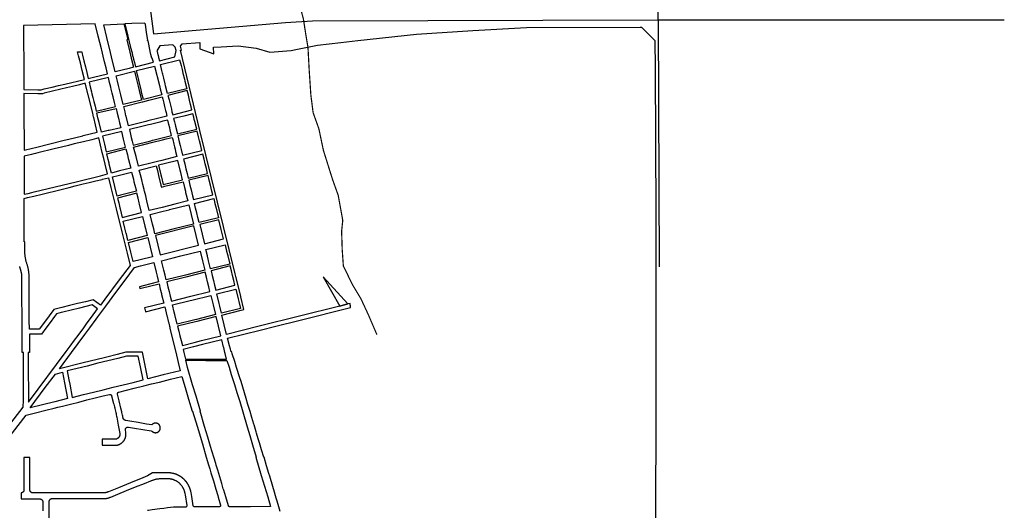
# Model space of a CAD drawing. Header units: feet. Extents: x 1444270 to 1463319, y 704912 to 726097.
# Tile 17 of 18: x 1454941 to 1463130, y 716688 to 720768. Entities that reach past the tile are written whole.
import ezdxf

# ---------------------------------------------------------------- set-up
doc = ezdxf.new("R2010")
doc.units = ezdxf.units.FT
doc.header["$MEASUREMENT"] = 0
doc.layers.add('P-Pavement', color=6, linetype='Continuous')
doc.layers.add('SH_Minor_Grid_Line', color=252, linetype='Continuous')

msp = doc.modelspace()

# ---------------------------------------------------------------- linework, layer by layer
at = {"layer": 'P-Pavement', "color": 5, "linetype": 'Continuous', "ltscale": 100, "const_width": 10}
msp.add_lwpolyline([(1457911.8, 718147.8), (1457840.7, 718313.5), (1457779.1, 718446.1), (1457708.1, 718564.4), (1457632.3, 718720.7), (1457622.8, 718858), (1457618, 719009.5), (1457627.5, 719099.5), (1457589.6, 719307.8), (1457542.2, 719440.4), (1457466.4, 719681.9), (1457428.5, 719861.8), (1457381.1, 719994.4), (1457362.2, 720141.2), (1457348, 720354.2), (1457338.4, 720535.4), (1457319.5, 720649), (1457300.5, 720772.1), (1457276.8, 720862.1)], dxfattribs=at)
at = {"layer": 'SH_Minor_Grid_Line'}
for points in [[(1460252, 720766.2), (1460244.2, 723392.5)], [(1455956.4, 721394.5), (1456054.7, 720650.2)], [(1454972.4, 720720), (1454974.4, 720286.3), (1454974.9, 720186.3), (1455092.7, 720186), (1455107.2, 720186), (1455118.4, 720185.9), (1455143.9, 720192), (1455211.5, 720208.2), (1455263.1, 720220.6), (1455315.7, 720233.2), (1455478.3, 720272.2), (1455460.5, 720345.1), (1455444.9, 720409.2), (1455430.5, 720468.3), (1455422.6, 720501), (1455456.1, 720501.1), (1455460.2, 720484.5), (1455462.8, 720473.8), (1455474.7, 720425.2), (1455486.6, 720376.7), (1455498.6, 720328.1), (1455510.4, 720280), (1455555.1, 720290.9), (1455670.7, 720319), (1455658.6, 720368.5), (1455646.6, 720417), (1455634.7, 720465.6), (1455622.8, 720514.1), (1455620.2, 720524.8), (1455607.1, 720578), (1455593.7, 720632.6), (1455569, 720733.2), (1454972.4, 720720)], [(1455734.9, 720334.3), (1455703.9, 720460.5), (1455695.1, 720496.6), (1455664.4, 720621.5), (1455639, 720725.1), (1455750, 720730.2), (1455807, 720732.8), (1455838.9, 720602.9), (1455830.9, 720600.9), (1455856, 720498.6), (1455868, 720449.6), (1455886.9, 720372.4), (1455851.3, 720363.5), (1455734.9, 720334.3)], [(1456007.2, 720597.1), (1455996.1, 720661.7), (1455987.1, 720730.4), (1455977.2, 720740.7), (1455872.3, 720735.9), (1455815.4, 720733.2), (1455840.6, 720630.3), (1455863.5, 720537.1), (1455874.6, 720491.9), (1455880, 720468.9), (1455880.9, 720465.2), (1455887.1, 720441.2), (1455894.5, 720411), (1455903, 720376.4), (1456052.3, 720413.9), (1456042.7, 720448.5), (1456038.8, 720447.8), (1456031.8, 720478.7), (1456026.3, 720503.1), (1456025.3, 720502.9), (1456024.6, 720506.8), (1456025.6, 720507), (1456008, 720593.2), (1456004.1, 720592.4), (1456003.3, 720596.4), (1456007.2, 720597.1)], [(1456054.7, 720650.2), (1457150, 720745.5), (1457376.8, 720757.6), (1460252, 720766.2)], [(1460252, 720766.2), (1463129.5, 720766.4)], [(1460252, 720766.2), (1460258.1, 718713.3)], [(1457108.1, 716677), (1457096.5, 716716), (1457090.2, 716737), (1457066.2, 716817.5), (1457066, 716818.1), (1457020, 716972.4), (1457013.2, 716995.2), (1456994.2, 717058.9), (1456973, 717130), (1456969.9, 717130), (1456952.2, 717189.7), (1456934.2, 717250.1), (1456924.6, 717282.6), (1456911.1, 717328.2), (1456907.3, 717341), (1456890.2, 717398.7), (1456889, 717402.9), (1456871.8, 717460.8), (1456857, 717510.9), (1456839.3, 717569.1), (1456824.5, 717617.9), (1456811.3, 717664.2), (1456796.7, 717710.6), (1456781.7, 717758.4), (1456771.7, 717789.9), (1456744.8, 717875.5), (1456728.8, 717926.2), (1456708.7, 717990), (1456703.8, 718005.8), (1456699.4, 718004.7), (1456693.3, 718028.4), (1456686.6, 718054.6), (1456670, 718119.2), (1456941.7, 718187.3), (1457069.7, 718219.4), (1457261.8, 718267.5), (1457692.4, 718375.4), (1457692.4, 718384.4), (1457691.4, 718387.7), (1457690.3, 718397.3), (1457688.9, 718408.6), (1457670, 718403.8), (1457602.5, 718386.9), (1456933.2, 718219.2), (1456661.6, 718151.1), (1456641.9, 718231.2), (1456622.2, 718311.3), (1456782.3, 718351.5), (1456805.8, 718357.3), (1456780.1, 718462.2), (1456778.6, 718468.1), (1456738.6, 718631.2), (1456732.9, 718654.5), (1456440, 719847.6), (1456276.6, 720514), (1456286, 720514.8), (1456286.1, 720514.8), (1456277.8, 720549.2), (1456290.8, 720568.8), (1456438.1, 720577.9), (1456438.2, 720571.4), (1456439.6, 720526.5), (1456555.3, 720484.7), (1456551.8, 720538.5), (1456616.9, 720542.8), (1456756.6, 720551.8), (1456908.2, 720531.6), (1457020.6, 720499.4), (1457197.6, 720511.4), (1457236.6, 720519.3), (1457417.8, 720556.3), (1457610.3, 720578.5), (1457752.4, 720594.2), (1458241.3, 720648.5), (1458709.6, 720677.8), (1459156.8, 720702.6), (1460099.6, 720705.2), (1460113.2, 720705.3), (1460223.5, 720595.1), (1460224.7, 720365.1), (1460230.8, 719146.9), (1460230.8, 717392.2), (1460227.4, 716735.8), (1460224.8, 715829.5)], [(1456438.1, 720577.9), (1456438.2, 720571.4), (1456439.6, 720526.5), (1456555.3, 720484.7), (1456551.8, 720538.5), (1456616.9, 720542.8), (1456756.6, 720551.8), (1456908.2, 720531.6), (1457020.6, 720499.4), (1457197.6, 720511.4), (1457236.6, 720519.3), (1457417.8, 720556.3), (1457610.3, 720578.5), (1457752.4, 720594.2), (1458241.3, 720648.5), (1458709.6, 720677.8), (1459156.8, 720702.6), (1460099.6, 720705.2), (1460113.2, 720705.3), (1460223.5, 720595.1), (1460224.7, 720365.1), (1460230.8, 719146.9), (1460230.8, 717392.2), (1460227.4, 716735.8), (1460224.8, 715829.5)], [(1456102.8, 720426.5), (1456231.8, 720458.9), (1456240.7, 720513.4), (1456234.3, 720539.3), (1456214.8, 720558.5), (1456105, 720551.4), (1456081.7, 720508.7), (1456082.9, 720504), (1456090.1, 720475.9), (1456091.1, 720472), (1456095.6, 720454.6), (1456102.8, 720426.5)], [(1456438.2, 720578), (1456438.1, 720577.9), (1456438.1, 720578)], [(1456110.9, 720394.5), (1456270.9, 720434.6), (1456282.7, 720386.6), (1456288.2, 720364.2), (1456290.6, 720354.5), (1456298.5, 720322.4), (1456310.3, 720274.4), (1456314.2, 720258.2), (1456329.9, 720194.3), (1456169.9, 720154.2), (1456154.2, 720218.1), (1456150.2, 720234.3), (1456138.4, 720282.3), (1456130.6, 720314.4), (1456128.2, 720324.1), (1456122.7, 720346.4), (1456110.9, 720394.5)], [(1455801.8, 720061.9), (1455782.1, 720142), (1455773.8, 720176), (1455762.4, 720222.2), (1455754.1, 720256.1), (1455742.8, 720302.3), (1455894.8, 720340.4), (1455906.1, 720294.2), (1455914.5, 720260.3), (1455925.8, 720214.1), (1455934.1, 720180.1), (1455953.8, 720100), (1455801.8, 720061.9)], [(1455910.8, 720344.4), (1456062.9, 720382.5), (1456102.2, 720222.2), (1456109.4, 720193.1), (1456121.9, 720142.1), (1455969.8, 720104), (1455957.3, 720155), (1455950.2, 720184.1), (1455930.5, 720264.3), (1455910.8, 720344.4)], [(1454976.5, 719838.4), (1454976.7, 719798.4), (1454976.8, 719778.4), (1454977.2, 719683.4), (1455045.7, 719700.2), (1455071.4, 719706.5), (1455310.3, 719765.1), (1455349.2, 719774.6), (1455407.5, 719788.9), (1455465.7, 719803.2), (1455469.6, 719804.2), (1455526, 719818), (1455586.2, 719832.7), (1455556.3, 719954.3), (1455555.4, 719958.2), (1455547.5, 719990.2), (1455510.1, 720142.5), (1455486.3, 720239.6), (1455437.7, 720227.8), (1455379.4, 720213.6), (1455330.8, 720201.8), (1455282.3, 720190), (1455142.8, 720156), (1455130.3, 720152.9), (1455118.3, 720153), (1455092.8, 720153), (1454975, 720153.3), (1454975.5, 720043.5), (1454976, 719933.5), (1454976.3, 719873.4), (1454976.5, 719838.4)], [(1455577, 720008.7), (1455737.6, 720046.4), (1455729.7, 720078.6), (1455718, 720126.5), (1455710.1, 720158.5), (1455702.2, 720190.6), (1455698.3, 720206.6), (1455688.5, 720246.7), (1455678.7, 720286.5), (1455518.4, 720247.5), (1455527.8, 720209), (1455537.6, 720168.9), (1455541.6, 720152.9), (1455549.4, 720120.9), (1455557.3, 720088.8), (1455567.1, 720048.8), (1455577, 720008.7)], [(1456213.2, 719977.9), (1456373.2, 720018), (1456367.2, 720042.3), (1456361.9, 720064.1), (1456353.5, 720098.1), (1456343.4, 720139.5), (1456333.9, 720178.2), (1456173.8, 720138.1), (1456182.6, 720102.4), (1456193.5, 720058), (1456201.8, 720024), (1456207.2, 720002.2), (1456213.2, 719977.9)], [(1455845, 719885.6), (1455825.4, 719965.8), (1455824.4, 719969.6), (1455816.4, 720002.2), (1455805.7, 720045.9), (1455958, 720084), (1455965.8, 720086), (1456015.9, 720098.6), (1456125.8, 720126.1), (1456130.4, 720107.2), (1456138.4, 720074.9), (1456145.5, 720046), (1456153.3, 720013.9), (1456157.5, 719996.8), (1456165.1, 719965.9), (1456096.4, 719948.6), (1456005.1, 719925.7), (1455989.6, 719921.9), (1455977.9, 719918.9), (1455845, 719885.6)], [(1455580.9, 719992.7), (1455741.6, 720030.3), (1455751.4, 719990.3), (1455761.2, 719950.2), (1455771.1, 719910.1), (1455780.9, 719870.1), (1455683.5, 719847.3), (1455675.2, 719845.3), (1455620.2, 719832.4), (1455600.6, 719912.5), (1455590.7, 719952.6), (1455580.9, 719992.7)], [(1456252.5, 719817.6), (1456412.5, 719857.7), (1456396.8, 719921.8), (1456392.9, 719937.9), (1456387.9, 719958.3), (1456381.1, 719985.9), (1456304.9, 719966.9), (1456221, 719945.8), (1456227.8, 719918.2), (1456232.8, 719897.8), (1456236.8, 719881.7), (1456252.5, 719817.6)], [(1456204.5, 719805.6), (1456193, 719852.3), (1456188.7, 719869.7), (1456182.2, 719896.4), (1456173, 719933.8), (1456132.2, 719923.6), (1456105.6, 719916.9), (1456029.4, 719897.8), (1456013, 719893.7), (1455956.7, 719879.6), (1455852.9, 719853.6), (1455865.8, 719801.1), (1455868.6, 719789.5), (1455876.5, 719757.3), (1455884.4, 719725.4), (1456030.1, 719761.9), (1456044.4, 719765.5), (1456059, 719769.1), (1456204.5, 719805.6)], [(1455660.3, 719669.2), (1455820.3, 719709.3), (1455804.6, 719773.4), (1455788.8, 719838), (1455628.1, 719800.4), (1455644.6, 719733.3), (1455660.3, 719669.2)], [(1456295.8, 719641.4), (1456455.8, 719681.5), (1456444, 719729.6), (1456436.1, 719761.6), (1456428.3, 719793.7), (1456416.5, 719841.7), (1456256.4, 719801.6), (1456268.2, 719753.5), (1456276.1, 719721.5), (1456284, 719689.4), (1456295.8, 719641.4)], [(1455009.9, 719323.6), (1455041.9, 719331.4), (1455061.4, 719336.1), (1455350.9, 719406.8), (1455409.2, 719421), (1455486.9, 719440), (1455545.2, 719454.2), (1455613.2, 719470.8), (1455671.5, 719485.1), (1455651.7, 719565.8), (1455639.8, 719614.4), (1455627.7, 719663.4), (1455598, 719784.7), (1455539.7, 719770.4), (1455471.7, 719753.7), (1455394, 719734.7), (1455345.5, 719722.8), (1455287.2, 719708.5), (1455227, 719693.7), (1455091.2, 719660.4), (1455072.3, 719655.8), (1455058.8, 719652.5), (1455039.8, 719647.8), (1454978.2, 719632.7), (1454978.6, 719398.9), (1454978.8, 719316), (1455009.9, 719323.6)], [(1455927.6, 719549.1), (1455908, 719629.2), (1455888.3, 719709.4), (1456048.4, 719749.5), (1456126.9, 719769.2), (1456158, 719776.9), (1456208.4, 719789.6), (1456212.9, 719771.1), (1456222.1, 719733.7), (1456228.1, 719709.5), (1456232.5, 719691.3), (1456237.3, 719672), (1456247.7, 719629.3), (1456124.1, 719598.3), (1456087.7, 719589.2), (1456043.2, 719578.1), (1455927.6, 719549.1)], [(1455664.2, 719653.2), (1455824.3, 719693.3), (1455836.2, 719644.8), (1455843.6, 719614.6), (1455845.7, 719606.2), (1455863.6, 719533.1), (1455771.5, 719510), (1455703.6, 719493), (1455685.6, 719566.1), (1455683.6, 719574.4), (1455676.1, 719604.7), (1455664.2, 719653.2)], [(1456343, 719449.1), (1456503, 719489.2), (1456492.9, 719530.5), (1456483.3, 719569.3), (1456473.6, 719609.1), (1456463.7, 719649.4), (1456303.6, 719609.3), (1456313.5, 719569), (1456323.3, 719529.2), (1456332.8, 719490.4), (1456343, 719449.1)], [(1456275.3, 719517.2), (1456255.6, 719597.3), (1456153.8, 719571.8), (1456095.6, 719557.2), (1456115.2, 719477.1), (1456119.9, 719458.1), (1456134.9, 719396.9), (1456294.9, 719437), (1456279.9, 719498.2), (1456275.3, 719517.2)], [(1455750.8, 719300.7), (1455731.1, 719380.8), (1455711.4, 719460.9), (1455759.9, 719473.1), (1455871.5, 719501), (1455886.1, 719441.3), (1455891.1, 719420.9), (1455898.1, 719392.7), (1455910.8, 719340.8), (1455779.3, 719307.8), (1455750.8, 719300.7)], [(1456018.1, 719180.6), (1455998.4, 719260.7), (1455988.3, 719302), (1455978.8, 719340.8), (1455976.8, 719348.8), (1455974.8, 719356.8), (1455964.7, 719398.1), (1455955.2, 719436.9), (1455945, 719478.2), (1455935.5, 719517.1), (1456076.2, 719552.3), (1456085.7, 719513.5), (1456095.8, 719472.2), (1456115.5, 719392.1), (1456117.5, 719384.1), (1456119.4, 719376.1), (1456138.8, 719380.9), (1456148.5, 719383.3), (1456298.9, 719421), (1456310.6, 719373.4), (1456318.5, 719340.9), (1456320.9, 719331.2), (1456338.2, 719260.8), (1456231.4, 719234), (1456178.2, 719220.7), (1456124.8, 719207.3), (1456018.1, 719180.6)], [(1455401.5, 719385.2), (1455469.5, 719401.8), (1455519.1, 719413.9), (1455572.5, 719426.9), (1455626, 719440), (1455628.9, 719440.7), (1455679.4, 719453), (1455699.1, 719372.9), (1455742.3, 719196.5), (1455789.7, 719003.8), (1455833.1, 718826.7), (1455858.3, 718724), (1455767.4, 718603.9), (1455648.1, 718442.8), (1455612.4, 718394.6), (1455552.5, 718439), (1455487, 718422.8), (1455421.5, 718406.6), (1455355.9, 718390.4), (1455290.4, 718374.3), (1455224, 718357.9), (1455145.6, 718251.7), (1455102.8, 718193.6), (1455020.8, 718193.6), (1455020.6, 718268.6), (1455020.3, 718343.6), (1455020, 718421.3), (1455019.4, 718605.1), (1455019.5, 718611), (1455019.6, 718616.8), (1455019.5, 718622.7), (1455019.4, 718628.6), (1455019.2, 718634.4), (1455019, 718640.3), (1455018.6, 718646.1), (1455018.2, 718652), (1455017.7, 718657.8), (1455017.1, 718663.7), (1455016.4, 718669.5), (1455015.7, 718675.3), (1455014.8, 718681.1), (1455013.9, 718686.9), (1455013, 718692.7), (1455011.9, 718698.2), (1455010.6, 718704), (1455009.3, 718709.7), (1455007.8, 718715.3), (1455006.3, 718721), (1455004.7, 718726.6), (1455003, 718732.3), (1455001.3, 718737.9), (1454999.5, 718743.4), (1454997.6, 718749), (1454995.6, 718754.4), (1454994.2, 718759.7), (1454993, 718765), (1454991.8, 718770.3), (1454990.7, 718775.6), (1454989.6, 718781), (1454988.7, 718786.3), (1454987.8, 718791.7), (1454987, 718797.1), (1454986.2, 718802.5), (1454985.6, 718807.9), (1454985, 718813.3), (1454984.6, 718818.7), (1454984.5, 718819.2), (1454982.4, 718921), (1454977.4, 718921), (1454978.5, 719010.1), (1454978.1, 719196.9), (1454978, 719281.8), (1455006.7, 719288.8), (1455058.2, 719301.4), (1455127.6, 719318.3), (1455285, 719356.7), (1455319, 719365), (1455353, 719373.3), (1455401.5, 719385.2)], [(1456386.2, 719272.8), (1456546.3, 719312.9), (1456539, 719342.5), (1456526.6, 719393), (1456516.8, 719433.1), (1456506.9, 719473.2), (1456346.9, 719433.1), (1456356.7, 719393), (1456366.6, 719352.9), (1456378.9, 719302.4), (1456386.2, 719272.8)], [(1455794, 719124.4), (1455954.1, 719164.5), (1455937, 719234), (1455934.4, 719244.6), (1455924.6, 719284.7), (1455914.7, 719324.8), (1455754.7, 719284.6), (1455764.5, 719244.6), (1455774.4, 719204.5), (1455777, 719193.8), (1455794, 719124.4)], [(1456394.1, 719240.8), (1456554.1, 719280.9), (1456564, 719240.8), (1456573.8, 719200.8), (1456593.5, 719120.6), (1456433.4, 719080.5), (1456423.2, 719122.2), (1456413.8, 719160.6), (1456403.9, 719200.7), (1456394.1, 719240.8)], [(1456065.3, 718988.3), (1456055.5, 719028.3), (1456045.6, 719068.4), (1456026, 719148.5), (1456134.6, 719175.7), (1456183.1, 719187.9), (1456186, 719188.6), (1456346.1, 719228.7), (1456365.7, 719148.6), (1456385.4, 719068.5), (1456225.4, 719028.4), (1456065.3, 718988.3)], [(1455801.9, 719092.4), (1455961.9, 719132.5), (1455981.6, 719052.3), (1455986.7, 719031.5), (1456001.3, 718972.2), (1455841.2, 718932.1), (1455827.6, 718987.5), (1455826.7, 718991.3), (1455821.6, 719012.2), (1455816.2, 719034.1), (1455801.9, 719092.4)], [(1456476.7, 718904.2), (1456636.7, 718944.4), (1456617.1, 719024.5), (1456597.4, 719104.6), (1456437.4, 719064.5), (1456457, 718984.4), (1456476.7, 718904.2)], [(1456108.6, 718812), (1456428.7, 718892.2), (1456409, 718972.3), (1456389.3, 719052.5), (1456069.2, 718972.2), (1456088.9, 718892.1), (1456108.6, 718812)], [(1455845.2, 718916.1), (1456005.2, 718956.2), (1456024.9, 718876.1), (1456044.5, 718795.9), (1455942.7, 718770.4), (1455884.5, 718755.8), (1455864.8, 718836), (1455845.2, 718916.1)], [(1456140, 718683.8), (1456120.4, 718763.9), (1456217.4, 718788.2), (1456280.4, 718804), (1456440.5, 718844.1), (1456460.1, 718764), (1456479.8, 718683.9), (1456319.8, 718643.8), (1456308.1, 718640.9), (1456159.7, 718603.7), (1456149.9, 718643.7), (1456140, 718683.8)], [(1456488.5, 718856.2), (1456648.5, 718896.3), (1456661.5, 718843.6), (1456661.9, 718841.9), (1456668.2, 718816.2), (1456670.7, 718806), (1456671.2, 718804), (1456687.9, 718736), (1456527.8, 718695.9), (1456511.1, 718763.9), (1456510.7, 718765.9), (1456508.2, 718776.1), (1456501.8, 718801.8), (1456501.4, 718803.5), (1456488.5, 718856.2)], [(1455977.6, 717919.3), (1455961.1, 718001.9), (1455946.4, 718001.9), (1455824.2, 718002), (1455751.1, 717983.9), (1455664.2, 717962.4), (1455642, 717956.9), (1455469.8, 717914.3), (1455271.1, 717865.2), (1455370.3, 717999.9), (1455481.4, 718150), (1455522.8, 718206), (1455576.4, 718278.5), (1455589.8, 718296.7), (1455647.4, 718374.4), (1455655.7, 718385.7), (1455739.4, 718498.9), (1455816.6, 718603.2), (1455896.3, 718707.8), (1455944.8, 718719.9), (1456056.3, 718747.9), (1456076, 718667.8), (1456084.4, 718633.8), (1456095.7, 718587.6), (1455968, 718555.6), (1455935.6, 718547.5), (1455939.6, 718531.5), (1455951.2, 718534.4), (1456099.6, 718571.6), (1456110.2, 718528.4), (1456119.3, 718491.5), (1456121.2, 718483.7), (1456138.9, 718411.4), (1456058.9, 718391.3), (1455978.9, 718371.2), (1455981.4, 718361), (1455982.8, 718355.2), (1455986.8, 718339.2), (1456146.8, 718379.3), (1456165.1, 718305), (1456166.5, 718299.2), (1456176, 718260.3), (1456177.4, 718254.5), (1456186.1, 718219.1), (1456188.1, 718211.1), (1456190.1, 718203), (1456209.8, 718122.9), (1456238.2, 718001.7), (1456258, 717917.2), (1456274.2, 717848.4), (1456134.4, 717813.9), (1456005.1, 717781.9), (1455991.3, 717850.6), (1455977.6, 717919.3)], [(1454441.6, 716867.2), (1454968.2, 717545.8), (1454972.9, 717600.2), (1454971.5, 717999.6), (1454961.5, 717999.6), (1454961.1, 718103.4), (1454957.5, 718653.1), (1454957.3, 718654), (1454957.2, 718654.9), (1454957, 718655.8), (1454956.8, 718656.7), (1454956.6, 718657.6), (1454956.4, 718658.6), (1454956.2, 718659.5), (1454956.1, 718660.4), (1454955.9, 718661.3), (1454955.7, 718662.2), (1454955.5, 718663.1), (1454955.3, 718664), (1454955.1, 718665), (1454954.9, 718665.9), (1454954.7, 718666.8), (1454954.4, 718667.7), (1454954.2, 718668.6), (1454954, 718669.5), (1454953.8, 718670.4), (1454953.6, 718671.3), (1454953.4, 718672.2), (1454953.1, 718673.1), (1454952.9, 718674.1), (1454952.7, 718675), (1454952.5, 718675.9), (1454952.2, 718676.8), (1454952, 718677.7), (1454951.8, 718678.6), (1454951.5, 718679.5), (1454951.3, 718680.4), (1454951, 718681.3), (1454950.8, 718682.2), (1454950.5, 718683.1), (1454950.3, 718684), (1454950, 718684.9), (1454949.8, 718685.8), (1454949.5, 718686.7), (1454949.3, 718687.6), (1454949, 718688.5), (1454948.7, 718689.4), (1454948.5, 718690.3), (1454948.2, 718691.2), (1454947.9, 718692.1), (1454947.7, 718693), (1454947.4, 718693.9), (1454947.1, 718694.8), (1454946.8, 718695.6), (1454946.5, 718696.5), (1454946.3, 718697.4), (1454946, 718698.3), (1454945.7, 718699.2), (1454945.4, 718700.1), (1454945.1, 718701), (1454944.8, 718701.9), (1454944.5, 718702.8), (1454944.2, 718703.6), (1454943.9, 718704.5), (1454943.6, 718705.4), (1454943.3, 718706.3), (1454943, 718707.2), (1454942.7, 718708.1), (1454942.4, 718708.9), (1454942, 718709.8), (1454941.7, 718710.7), (1454941.4, 718711.6), (1454941.1, 718712.4), (1454940.8, 718713.3), (1454940.4, 718714.2)], [(1456323.7, 718627.8), (1456163.6, 718587.7), (1456173.5, 718547.6), (1456183.3, 718507.5), (1456193.1, 718467.5), (1456203, 718427.4), (1456363, 718467.5), (1456523.1, 718507.6), (1456513.2, 718547.7), (1456503.4, 718587.8), (1456493.6, 718627.8), (1456483.7, 718667.9), (1456323.7, 718627.8)], [(1456691.8, 718720), (1456531.8, 718679.9), (1456541.6, 718639.8), (1456551.4, 718599.8), (1456561.3, 718559.7), (1456571.1, 718519.7), (1456731.1, 718559.8), (1456721.3, 718599.8), (1456711.5, 718639.9), (1456701.6, 718680), (1456691.8, 718720)], [(1456598.6, 718407.5), (1456579, 718487.6), (1456739, 718527.7), (1456758.7, 718447.6), (1456764, 718425.7), (1456778.3, 718367.5), (1456618.3, 718327.4), (1456604, 718385.6), (1456598.6, 718407.5)], [(1456250.2, 718235.1), (1456230.5, 718315.2), (1456225.1, 718337.1), (1456210.8, 718395.4), (1456358.3, 718432.3), (1456370.9, 718435.5), (1456530.9, 718475.6), (1456550.6, 718395.5), (1456570.3, 718315.3), (1456410.2, 718275.2), (1456397.6, 718272.1), (1456386, 718269.1), (1456250.2, 718235.1)], [(1455012.9, 717587), (1455326.1, 718007.4), (1455360.2, 718053.6), (1455395.8, 718101.9), (1455425.5, 718142.1), (1455431.4, 718150.2), (1455467.1, 718198.4), (1455502.8, 718246.6), (1455538.5, 718294.9), (1455588.6, 718362.4), (1455543.8, 718395.6), (1455437.6, 718369.4), (1455300.6, 718335.6), (1455286.2, 718332), (1455247.6, 718322.5), (1455230.2, 718298.8), (1455194.5, 718250.6), (1455158.9, 718202.3), (1455123, 718153.6), (1455021, 718153.6), (1455021.2, 718072.1), (1455021.5, 717999.6), (1455011.5, 717999.6), (1455011.7, 717929.8), (1455012.9, 717587)], [(1456414.2, 718259.2), (1456254.1, 718219.1), (1456264.2, 718177.8), (1456273.8, 718139), (1456283.3, 718100.1), (1456293.4, 718058.8), (1456390.4, 718083.2), (1456453.5, 718099), (1456613.5, 718139.1), (1456593.9, 718219.2), (1456574.2, 718299.3), (1456414.2, 718259.2)], [(1456485, 717944.5), (1456661.3, 717944.5), (1456649.9, 717990.9), (1456647.3, 718001.4), (1456637.3, 718042.2), (1456636.8, 718044.1), (1456621.4, 718107), (1456460.2, 718066.6), (1456387.4, 718048.6), (1456300.2, 718026.5), (1456306, 718001.6), (1456319.3, 717945.2), (1456407.1, 717944.8), (1456485, 717944.5)], [(1455378.3, 717627), (1455470.6, 717649.8), (1455553.2, 717670.2), (1455635.8, 717690.6), (1455718.4, 717711), (1455801, 717731.4), (1455883.6, 717751.9), (1455966.2, 717772.3), (1455944.2, 717882.3), (1455926.9, 717968.9), (1455840.2, 717969), (1455828.2, 717969), (1455757, 717951.4), (1455674.4, 717931), (1455591.8, 717910.5), (1455500.5, 717887.9), (1455334.3, 717846.8), (1455349, 717773.5), (1455356.3, 717737), (1455378.3, 717627)], [(1456570.8, 717077.1), (1456555.3, 717129), (1456528.6, 717218.8), (1456522.7, 717238.5), (1456505.5, 717296), (1456478.8, 717385.6), (1456441.2, 717511.3), (1456444.4, 717511.3), (1456406.9, 717636.8), (1456378.3, 717732.7), (1456335.4, 717876.2), (1456321.5, 717935.6), (1456401.3, 717935.3), (1456488.1, 717934.9), (1456663.3, 717935), (1456681.6, 717877.3), (1456700.6, 717817.4), (1456726.9, 717734.3), (1456747.6, 717669), (1456770.4, 717592.1), (1456795.2, 717508.2), (1456832.7, 717381.6), (1456853.6, 717311.2), (1456876.7, 717233.1), (1456907.3, 717129.7), (1456904.2, 717129.7), (1456950, 716976.3), (1457003, 716798.7), (1457027, 716718.1), (1456860.4, 716718), (1456823.1, 716717.9), (1456763.1, 716717.9), (1456685.6, 716717.8), (1456685.3, 716717.8), (1456684.4, 716717.8), (1456683.5, 716718), (1456682.6, 716718.2), (1456681.8, 716718.5), (1456681, 716718.9), (1456680.2, 716719.3), (1456679.5, 716719.8), (1456678.8, 716720.4), (1456678.1, 716721.1), (1456677.6, 716721.7), (1456677.1, 716722.5), (1456676.6, 716723.3), (1456676.3, 716724.1), (1456676, 716724.9), (1456653.8, 716799.2), (1456637.2, 716854.8), (1456633.4, 716867.5), (1456620.6, 716910.4), (1456604, 716965.9), (1456587.4, 717021.5), (1456575.1, 717062.7), (1456570.8, 717077.1)], [(1455237.7, 717820.5), (1455295.5, 717836.8), (1455313.1, 717748.9), (1455339.4, 717617.3), (1455233, 717591.1), (1455028, 717540.4), (1455153.6, 717708.2), (1455237.7, 717820.5)], [(1456083.4, 717335.5), (1456084, 717335.7), (1456084.7, 717336), (1456085.3, 717336.2), (1456085.9, 717336.5), (1456086.5, 717336.8), (1456087.2, 717337.1), (1456087.8, 717337.4), (1456088.4, 717337.7), (1456089, 717338), (1456089.6, 717338.3), (1456090.2, 717338.6), (1456090.8, 717339), (1456091.4, 717339.3), (1456091.9, 717339.7), (1456092.5, 717340.1), (1456093.1, 717340.5), (1456093.6, 717340.9), (1456094.2, 717341.3), (1456094.7, 717341.7), (1456095.3, 717342.1), (1456095.8, 717342.6), (1456096.3, 717343), (1456096.8, 717343.5), (1456097.3, 717343.9), (1456097.8, 717344.4), (1456098.3, 717344.9), (1456098.8, 717345.3), (1456099.3, 717345.8), (1456099.7, 717346.3), (1456100.2, 717346.9), (1456100.6, 717347.4), (1456101.1, 717347.9), (1456101.5, 717348.4), (1456101.9, 717349), (1456102.3, 717349.5), (1456102.7, 717350.1), (1456103.1, 717350.6), (1456103.5, 717351.2), (1456103.9, 717351.8), (1456104.2, 717352.4), (1456104.6, 717352.9), (1456104.9, 717353.5), (1456105.3, 717354.1), (1456105.6, 717354.7), (1456105.9, 717355.3), (1456106.2, 717356), (1456106.5, 717356.6), (1456106.8, 717357.2), (1456107, 717357.9), (1456107.3, 717358.5), (1456107.6, 717359.2), (1456107.8, 717359.8), (1456108, 717360.5), (1456108.2, 717361.1), (1456108.4, 717361.8), (1456108.6, 717362.5), (1456108.8, 717363.1), (1456109, 717363.8), (1456109.2, 717364.5), (1456109.3, 717365.2), (1456109.4, 717365.9), (1456109.6, 717366.5), (1456109.7, 717367.2), (1456109.8, 717367.9), (1456109.9, 717368.6), (1456109.9, 717369.3), (1456110, 717370), (1456110, 717370.7), (1456110.1, 717371.4), (1456110.1, 717372.1), (1456110.1, 717372.8), (1456110.1, 717373.5), (1456110.1, 717374.2), (1456110.1, 717374.9), (1456110.1, 717375.6), (1456110, 717376.3), (1456109.9, 717377), (1456109.9, 717377.6), (1456109.8, 717378.3), (1456109.7, 717379), (1456109.6, 717379.7), (1456109.5, 717380.4), (1456109.3, 717381.1), (1456109.2, 717381.8), (1456109, 717382.5), (1456108.9, 717383.1), (1456108.7, 717383.8), (1456108.5, 717384.5), (1456108.3, 717385.1), (1456108.1, 717385.8), (1456107.9, 717386.5), (1456107.6, 717387.1), (1456107.4, 717387.8), (1456107.1, 717388.4), (1456106.9, 717389.1), (1456106.6, 717389.7), (1456106.3, 717390.3), (1456106, 717391), (1456105.7, 717391.6), (1456105.3, 717392.2), (1456105, 717392.8), (1456104.7, 717393.4), (1456104.3, 717394), (1456103.9, 717394.6), (1456103.6, 717395.2), (1456103.2, 717395.8), (1456102.8, 717396.3), (1456102.4, 717396.9), (1456102, 717397.5), (1456101.5, 717398), (1456101.1, 717398.5), (1456100.7, 717399.1), (1456100.2, 717399.6), (1456099.7, 717400.1), (1456099.3, 717400.6), (1456098.8, 717401.1), (1456098.3, 717401.6), (1456097.8, 717402.1), (1456097.3, 717402.6), (1456096.8, 717403.1), (1456096.3, 717403.5), (1456095.7, 717404), (1456095.2, 717404.4), (1456094.6, 717404.8), (1456094.1, 717405.3), (1456093.5, 717405.7), (1456093, 717406.1), (1456092.4, 717406.5), (1456091.8, 717406.8), (1456091.2, 717407.2), (1456090.6, 717407.6), (1456090, 717407.9), (1456089.4, 717408.3), (1456088.8, 717408.6), (1456088.2, 717408.9), (1456087.6, 717409.2), (1456086.9, 717409.5), (1456086.3, 717409.8), (1456085.7, 717410.1), (1456085, 717410.4), (1456084.4, 717410.6), (1456083.7, 717410.9), (1456083.1, 717411.1), (1456082.4, 717411.3), (1456081.8, 717411.5), (1456081.1, 717411.7), (1456080.4, 717411.9), (1456079.8, 717412.1), (1456079.1, 717412.2), (1456078.4, 717412.4), (1456077.7, 717412.5), (1456077, 717412.6), (1456076.3, 717412.8), (1456075.7, 717412.9), (1456075, 717412.9), (1456074.3, 717413), (1456073.6, 717413.1), (1456071.8, 717413.2), (1456070, 717413.2), (1456068.2, 717413.2), (1456066.4, 717413.1), (1456064.7, 717412.9), (1456062.9, 717412.6), (1456061.1, 717412.2), (1456059.4, 717411.8), (1456057.7, 717411.3), (1456056, 717410.7), (1456054.4, 717410), (1456052.7, 717409.3), (1456051.1, 717408.4), (1456049.6, 717407.6), (1456048.1, 717406.6), (1456046.6, 717405.6), (1456045.2, 717404.5), (1456043.8, 717403.4), (1456042.5, 717402.2), (1456041.2, 717400.9), (1456040, 717399.6), (1456038.9, 717398.2), (1456038.5, 717397.7), (1455995.6, 717405.1), (1455926.6, 717416.9), (1455856.9, 717428.8), (1455823.9, 717434.4), (1455822.9, 717434.6), (1455821.4, 717435), (1455820, 717435.4), (1455818.5, 717435.9), (1455817.1, 717436.5), (1455815.6, 717437.1), (1455814.3, 717437.9), (1455812.9, 717438.6), (1455811.7, 717439.5), (1455810.4, 717440.4), (1455809.2, 717441.4), (1455808.1, 717442.5), (1455807, 717443.6), (1455806, 717444.7), (1455805, 717446), (1455804.1, 717447.2), (1455803.3, 717448.5), (1455802.5, 717449.9), (1455801.8, 717451.3), (1455801.2, 717452.7), (1455800.7, 717454.1), (1455800.2, 717455.6), (1455799.8, 717457.1), (1455799.5, 717458.6), (1455797.5, 717469.4), (1455795.4, 717480.1), (1455793.2, 717490.9), (1455791, 717501.6), (1455790, 717506.3), (1455782.6, 717536), (1455767.1, 717599.3), (1455753.8, 717652.9), (1455753.7, 717653.4), (1455753.5, 717654.5), (1455753.4, 717655.6), (1455753.4, 717656.7), (1455753.5, 717657.7), (1455753.6, 717658.8), (1455753.8, 717659.9), (1455754.1, 717661), (1455754.5, 717662), (1455754.9, 717663), (1455755.4, 717664), (1455756, 717664.9), (1455756.7, 717665.8), (1455757.4, 717666.6), (1455758.2, 717667.4), (1455759, 717668.1), (1455759.9, 717668.8), (1455760.8, 717669.4), (1455761.7, 717669.9), (1455762.7, 717670.3), (1455763.8, 717670.7), (1455764.8, 717671), (1455891.3, 717702.3), (1455972.4, 717722.3), (1456037.7, 717738.5), (1456102.5, 717754.5), (1456194.8, 717777.3), (1456289.1, 717800.6), (1456316.2, 717709.8), (1456345.7, 717611.1), (1456375.3, 717511.9), (1456378.5, 717511.8), (1456415.9, 717386.3), (1456459.8, 717239.4), (1456492.8, 717128.9), (1456511.6, 717065.9), (1456521.6, 717032.4), (1456531.6, 716998.8), (1456551.6, 716931.7), (1456571.7, 716864.6), (1456587.3, 716812.1), (1456591.7, 716797.5), (1456611.7, 716730.5), (1456611.9, 716729.7), (1456612, 716728.8), (1456612.1, 716727.9), (1456612.1, 716727), (1456612, 716726.1), (1456611.8, 716725.2), (1456611.5, 716724.4), (1456611.2, 716723.6), (1456610.8, 716722.8), (1456610.3, 716722), (1456609.8, 716721.3), (1456609.2, 716720.6), (1456608.5, 716720), (1456607.8, 716719.5), (1456607, 716719), (1456606.3, 716718.6), (1456605.4, 716718.3), (1456604.6, 716718), (1456603.7, 716717.8), (1456602.8, 716717.7), (1456602.1, 716717.7), (1456510.6, 716717.6), (1456394, 716717.5), (1456393.4, 716717.5), (1456392.5, 716717.6), (1456391.6, 716717.8), (1456390.8, 716718), (1456389.9, 716718.3), (1456389.1, 716718.7), (1456388.4, 716719.2), (1456387.7, 716719.7), (1456387, 716720.3), (1456386.4, 716721), (1456385.9, 716721.7), (1456385.4, 716722.5), (1456385, 716723.2), (1456384.6, 716724.1), (1456384.4, 716724.9), (1456384.2, 716725.8), (1456371.4, 716801.3), (1456365.7, 716835.5), (1456365.4, 716836.9), (1456364.7, 716840.8), (1456363.9, 716844.7), (1456363, 716848.6), (1456362.1, 716852.4), (1456361, 716856.3), (1456359.9, 716860.1)], [(1454469.5, 716806.3), (1454993.4, 717480.3), (1455070.9, 717499.5), (1455159.1, 717521.3), (1455227.2, 717538.1), (1455256.5, 717545.4), (1455295.2, 717554.9), (1455363.1, 717571.7), (1455431.1, 717588.5), (1455499.1, 717605.3), (1455567, 717622.1), (1455635, 717638.9), (1455687.2, 717651.8), (1455688.2, 717652), (1455689.3, 717652.2), (1455690.4, 717652.2), (1455691.5, 717652.2), (1455692.6, 717652.1), (1455693.7, 717652), (1455694.7, 717651.7), (1455695.8, 717651.4), (1455696.8, 717651), (1455697.8, 717650.5), (1455698.7, 717649.9), (1455699.6, 717649.3), (1455700.5, 717648.7), (1455701.3, 717647.9), (1455702.1, 717647.1), (1455702.7, 717646.3), (1455703.4, 717645.4), (1455703.9, 717644.4), (1455704.4, 717643.4), (1455704.8, 717642.4), (1455705.2, 717641.4), (1455705.3, 717640.8), (1455720.9, 717577.5), (1455723, 717570.1), (1455725.8, 717559.7), (1455728.5, 717549.2), (1455731.1, 717538.8), (1455732.4, 717533.5), (1455734.9, 717523.1), (1455737.4, 717512.6), (1455739.7, 717502.1), (1455742, 717491.6), (1455744.2, 717481), (1455746.3, 717470.5), (1455747.8, 717462.7), (1455760.5, 717396.5), (1455773.7, 717328), (1455773.7, 717327.7), (1455774, 717325.9), (1455774.1, 717324.1), (1455774.2, 717322.2), (1455774.2, 717320.4), (1455774.2, 717318.5), (1455774, 717316.7), (1455773.8, 717314.8), (1455773.5, 717313), (1455773.1, 717311.2), (1455772.6, 717309.4), (1455772, 717307.6), (1455771.4, 717305.9), (1455770.7, 717304.2), (1455770, 717302.5), (1455769.1, 717300.8), (1455768.2, 717299.2), (1455767.2, 717297.6), (1455766.2, 717296.1), (1455765.1, 717294.6), (1455763.9, 717293.2), (1455762.6, 717291.8), (1455761.3, 717290.5), (1455760, 717289.2), (1455758.6, 717288), (1455757.1, 717286.9), (1455755.6, 717285.8), (1455754.1, 717284.8), (1455752.5, 717283.8), (1455750.9, 717283), (1455749.2, 717282.1), (1455747.5, 717281.4), (1455745.8, 717280.8), (1455744, 717280.2), (1455742.2, 717279.7), (1455740.4, 717279.2), (1455738.6, 717278.9), (1455736.8, 717278.6), (1455734.9, 717278.4), (1455733.1, 717278.3), (1455731.2, 717278.3), (1455696.7, 717278.3), (1455626.7, 717278.5), (1455626.3, 717253.5), (1455625.9, 717228.5), (1455696, 717228.3), (1455731.1, 717228.3), (1455733.8, 717228.3), (1455736.5, 717228.4), (1455739.3, 717228.6), (1455742, 717228.9), (1455744.7, 717229.2), (1455747.4, 717229.7), (1455750, 717230.2), (1455752.7, 717230.8), (1455755.4, 717231.4), (1455756.9, 717231.8), (1455759.5, 717232.6), (1455762.1, 717233.5), (1455764.6, 717234.4), (1455767.2, 717235.5), (1455769.7, 717236.5), (1455772.1, 717237.7), (1455774.6, 717238.9), (1455777, 717240.2), (1455779.3, 717241.6), (1455781.6, 717243.1), (1455783.9, 717244.6), (1455786.1, 717246.1), (1455788.3, 717247.8), (1455790.4, 717249.5), (1455792.5, 717251.3), (1455794.1, 717252.7), (1455796.1, 717254.5), (1455798, 717256.5), (1455799.9, 717258.4), (1455801.7, 717260.5), (1455803.4, 717262.6), (1455805.1, 717264.7), (1455806.7, 717266.9), (1455808.3, 717269.1), (1455809.8, 717271.4), (1455811.2, 717273.7), (1455812.6, 717276.1), (1455813.9, 717278.5), (1455815.1, 717280.9), (1455816.2, 717283.4), (1455817.3, 717285.9), (1455818.3, 717288.5), (1455819.2, 717291), (1455820, 717293.4), (1455820.8, 717296), (1455821.5, 717298.7), (1455822.1, 717301.3), (1455822.6, 717304), (1455823.1, 717306.7), (1455823.5, 717309.4), (1455823.8, 717312.1), (1455824, 717314.8), (1455824.2, 717317.5), (1455824.2, 717320.3), (1455824.2, 717323), (1455824.1, 717325.7), (1455823.9, 717328.4), (1455823.7, 717331.2), (1455823.4, 717333.9), (1455823, 717336.6), (1455822.6, 717338.4), (1455819.7, 717353.6), (1455819.5, 717354.9), (1455819.4, 717356.2), (1455819.3, 717357.6), (1455819.3, 717358.9), (1455819.4, 717360.3), (1455819.6, 717361.6), (1455819.9, 717362.9), (1455820.2, 717364.2), (1455820.6, 717365.5), (1455821.1, 717366.7), (1455821.7, 717367.9), (1455822.3, 717369.1), (1455823.1, 717370.2), (1455823.8, 717371.3), (1455824.7, 717372.4), (1455825.6, 717373.4), (1455826.5, 717374.3), (1455827.5, 717375.2), (1455828.6, 717376), (1455829.7, 717376.8), (1455830.9, 717377.5), (1455832.1, 717378.1), (1455833.3, 717378.6), (1455834.5, 717379.1), (1455835.8, 717379.5), (1455837.1, 717379.8), (1455838.4, 717380.1), (1455839.8, 717380.2), (1455841.1, 717380.3), (1455842.4, 717380.3), (1455843.8, 717380.2), (1455845.1, 717380.1), (1455845.6, 717380), (1455894.4, 717371.6), (1455963.4, 717359.8), (1456033.7, 717347.8), (1456040.2, 717346.7), (1456041.4, 717345.4), (1456042.7, 717344.1), (1456044, 717342.9), (1456045.4, 717341.8), (1456046.8, 717340.7), (1456048.3, 717339.7), (1456049.8, 717338.8), (1456051.4, 717337.9), (1456053, 717337.1), (1456054.6, 717336.4), (1456056.3, 717335.7), (1456058, 717335.1), (1456059.7, 717334.6), (1456061.4, 717334.2), (1456063.2, 717333.9), (1456064.9, 717333.6), (1456066.7, 717333.4), (1456068.5, 717333.3), (1456070.3, 717333.2), (1456072.1, 717333.3), (1456073.9, 717333.4), (1456075.6, 717333.6), (1456077.4, 717333.9), (1456079.1, 717334.3), (1456080.9, 717334.7), (1456082.6, 717335.2), (1456083.4, 717335.5)], [(1456359.9, 716860.1), (1456359.8, 716860.5), (1456359.7, 716860.8), (1456359.6, 716861.2), (1456359.4, 716861.6), (1456359.3, 716862), (1456359.2, 716862.3), (1456359.1, 716862.7), (1456359, 716863.1), (1456358.8, 716863.4), (1456358.7, 716863.8), (1456358.6, 716864.2), (1456358.5, 716864.6), (1456358.4, 716864.9), (1456358.2, 716865.3), (1456358.1, 716865.7), (1456358, 716866), (1456357.9, 716866.4), (1456357.7, 716866.8), (1456357.6, 716867.1), (1456357.5, 716867.5), (1456357.3, 716867.9), (1456357.1, 716868.5), (1456356.9, 716869.2), (1456356.6, 716869.8), (1456356.4, 716870.5), (1456356.2, 716871.2), (1456355.9, 716871.8), (1456355.7, 716872.5), (1456355.4, 716873.1), (1456355.2, 716873.8), (1456354.9, 716874.4), (1456354.7, 716875), (1456354.4, 716875.7), (1456354.2, 716876.3), (1456353.9, 716877), (1456353.6, 716877.6), (1456353.4, 716878.3), (1456353.1, 716878.9), (1456352.8, 716879.5), (1456352.6, 716880.2), (1456352.3, 716880.8), (1456352, 716881.5), (1456351.7, 716882.1), (1456351.5, 716882.7), (1456351.2, 716883.4), (1456350.9, 716884), (1456350.6, 716884.6), (1456350.3, 716885.3), (1456350, 716885.9), (1456349.7, 716886.5), (1456349.4, 716887.2), (1456349.1, 716887.8), (1456348.8, 716888.4), (1456348.5, 716889), (1456348.2, 716889.7), (1456347.9, 716890.3), (1456347.6, 716890.9), (1456347.3, 716891.5), (1456347, 716892.1), (1456346.7, 716892.8), (1456346.3, 716893.4), (1456346, 716894), (1456345.7, 716894.6), (1456345.4, 716895.2), (1456345, 716895.8), (1456344.7, 716896.5), (1456344.4, 716897.1), (1456344, 716897.7), (1456343.7, 716898.3), (1456343.4, 716898.9), (1456343, 716899.5), (1456342.7, 716900.1), (1456342.3, 716900.7), (1456342, 716901.3), (1456341.6, 716901.9), (1456341.3, 716902.5), (1456340.9, 716903.1), (1456340.6, 716903.7), (1456340.2, 716904.3), (1456339.9, 716904.9), (1456339.5, 716905.5), (1456339.1, 716906.1), (1456338.8, 716906.7), (1456338.4, 716907.3), (1456338, 716907.9), (1456337.7, 716908.4), (1456337.3, 716909), (1456336.9, 716909.6), (1456336.5, 716910.2), (1456336.2, 716910.8), (1456335.8, 716911.4), (1456335.4, 716911.9), (1456335, 716912.5), (1456334.6, 716913.1), (1456334.2, 716913.7), (1456333.8, 716914.2), (1456333.4, 716914.8), (1456333.1, 716915.4), (1456332.7, 716916), (1456332.3, 716916.5), (1456331.8, 716917.1), (1456331.4, 716917.7), (1456331, 716918.2), (1456330.6, 716918.8), (1456330.2, 716919.3), (1456329.8, 716919.9), (1456329.4, 716920.5), (1456329.2, 716920.8), (1456328.9, 716921.1), (1456328.7, 716921.4), (1456328.4, 716921.7), (1456328.2, 716922), (1456328, 716922.3), (1456327.7, 716922.7), (1456327.5, 716923), (1456327.2, 716923.3), (1456327, 716923.6), (1456326.8, 716923.9), (1456326.5, 716924.2), (1456326.3, 716924.5), (1456326, 716924.8), (1456325.8, 716925.2), (1456325.5, 716925.5), (1456325.3, 716925.8), (1456325, 716926.1), (1456324.8, 716926.4), (1456324.5, 716926.7), (1456324.3, 716927), (1456324, 716927.3), (1456323.8, 716927.6), (1456323.5, 716927.9), (1456323.3, 716928.2), (1456323, 716928.5), (1456322.8, 716928.8), (1456322.5, 716929.1), (1456322.3, 716929.4), (1456322, 716929.7), (1456321.8, 716930), (1456321.5, 716930.3), (1456321.3, 716930.6), (1456321, 716930.9), (1456320.8, 716931.2), (1456320.5, 716931.5), (1456320.2, 716931.8), (1456320, 716932.1), (1456319.7, 716932.4), (1456319.5, 716932.7), (1456319.2, 716933), (1456318.9, 716933.3), (1456318.7, 716933.6), (1456318.4, 716933.9), (1456318.1, 716934.2), (1456317.9, 716934.5), (1456317.6, 716934.8), (1456317.4, 716935.1), (1456317.1, 716935.4), (1456316.8, 716935.7), (1456316.6, 716936), (1456316.1, 716936.5), (1456315.6, 716937), (1456315.1, 716937.6), (1456314.6, 716938.1), (1456314.1, 716938.6), (1456313.5, 716939.2), (1456313, 716939.7), (1456312.5, 716940.2), (1456312, 716940.7), (1456311.5, 716941.3), (1456311, 716941.8), (1456310.5, 716942.3), (1456309.9, 716942.8), (1456309.4, 716943.3), (1456308.9, 716943.8), (1456308.4, 716944.4), (1456307.8, 716944.9), (1456307.3, 716945.4), (1456306.8, 716945.9), (1456306.3, 716946.4), (1456305.7, 716946.9), (1456305.2, 716947.4), (1456304.6, 716947.9), (1456304.1, 716948.4), (1456303.6, 716948.9), (1456303, 716949.4), (1456302.5, 716949.8), (1456301.9, 716950.3), (1456301.4, 716950.8), (1456300.8, 716951.3), (1456300.3, 716951.8), (1456299.7, 716952.2), (1456299.2, 716952.7), (1456298.6, 716953.2), (1456298, 716953.7), (1456297.5, 716954.1), (1456296.9, 716954.6), (1456296.3, 716955.1), (1456295.8, 716955.5), (1456295.2, 716956), (1456294.6, 716956.5), (1456294.1, 716956.9), (1456293.5, 716957.4), (1456292.9, 716957.8), (1456292.3, 716958.3), (1456291.8, 716958.7), (1456291.2, 716959.2), (1456290.6, 716959.6), (1456290, 716960.1), (1456289.4, 716960.5), (1456288.8, 716960.9), (1456288.3, 716961.4), (1456287.7, 716961.8), (1456287.1, 716962.2), (1456286.5, 716962.7), (1456285.9, 716963.1), (1456285.3, 716963.5), (1456284.7, 716963.9), (1456284.1, 716964.4), (1456283.5, 716964.8), (1456282.9, 716965.2), (1456282.7, 716965.3), (1456282.4, 716965.5), (1456282.2, 716965.6), (1456282, 716965.8), (1456281.8, 716966), (1456281.5, 716966.1), (1456281.3, 716966.3), (1456281.1, 716966.4), (1456280.9, 716966.6), (1456280.6, 716966.7), (1456280.4, 716966.9), (1456279.8, 716967.2), (1456279.2, 716967.6), (1456278.6, 716968), (1456278.1, 716968.4), (1456277.5, 716968.8), (1456276.9, 716969.1), (1456276.3, 716969.5), (1456275.7, 716969.9), (1456275.1, 716970.3), (1456274.5, 716970.6), (1456273.9, 716971), (1456273.3, 716971.3), (1456272.7, 716971.7), (1456272.1, 716972.1), (1456271.5, 716972.4), (1456270.9, 716972.8), (1456270.3, 716973.1), (1456269.7, 716973.5), (1456269.1, 716973.8), (1456268.5, 716974.2), (1456267.9, 716974.5), (1456267.3, 716974.8), (1456266.7, 716975.2), (1456266.1, 716975.5), (1456265.5, 716975.8), (1456264.9, 716976.2), (1456264.3, 716976.5), (1456263.6, 716976.8), (1456263, 716977.2), (1456262.4, 716977.5), (1456261.8, 716977.8), (1456261.2, 716978.1), (1456260.5, 716978.4), (1456259.9, 716978.8), (1456259.3, 716979.1), (1456258.7, 716979.4), (1456258.1, 716979.7), (1456257.4, 716980), (1456256.8, 716980.3), (1456256.2, 716980.6), (1456255.5, 716980.9), (1456254.9, 716981.2), (1456254.3, 716981.5), (1456253.6, 716981.8), (1456253, 716982.1), (1456252.4, 716982.3), (1456251.7, 716982.6), (1456251.1, 716982.9), (1456250.5, 716983.2), (1456249.8, 716983.5), (1456249.2, 716983.8), (1456248.5, 716984), (1456247.9, 716984.3), (1456247.3, 716984.6), (1456246.6, 716984.8), (1456246, 716985.1), (1456245.3, 716985.4), (1456244.7, 716985.6), (1456244, 716985.9), (1456243.4, 716986.1), (1456242.7, 716986.4), (1456242.1, 716986.6), (1456241.4, 716986.9), (1456240.8, 716987.1), (1456240.1, 716987.4), (1456239.5, 716987.6), (1456238.8, 716987.9), (1456238.2, 716988.1), (1456237.5, 716988.3), (1456236.9, 716988.6), (1456236.2, 716988.8), (1456235.5, 716989), (1456234.9, 716989.2), (1456234.2, 716989.5), (1456233.6, 716989.7), (1456232.9, 716989.9), (1456232.2, 716990.1), (1456231.6, 716990.3), (1456230.9, 716990.6), (1456230.2, 716990.8), (1456229.6, 716991), (1456229.3, 716991.1), (1456228.9, 716991.2), (1456228.6, 716991.3), (1456228.3, 716991.4), (1456227.9, 716991.5), (1456227.6, 716991.6), (1456227.3, 716991.7), (1456227, 716991.8), (1456226.6, 716991.9), (1456226.3, 716992), (1456226, 716992), (1456225.4, 716992.2), (1456221.6, 716993.3), (1456217.7, 716994.2), (1456213.9, 716995.1), (1456210, 716995.9), (1456206.1, 716996.7), (1456202.2, 716997.3), (1456198.3, 716997.9), (1456194.3, 716998.4), (1456190.4, 716998.8), (1456186.4, 716999.2), (1456182.5, 716999.4), (1456178.5, 716999.6), (1456174.5, 716999.7), (1456170.5, 716999.7), (1456166.6, 716999.7), (1456136.6, 716999.7), (1456106.6, 716999.6), (1456044.3, 716999.5), (1456004.7, 716974.9), (1455964.3, 716958.5), (1455862.3, 716916.9), (1455761.7, 716875.9), (1455677.8, 716841.6), (1455677, 716841.3), (1455674.3, 716840.1), (1455671.5, 716839), (1455668.8, 716838), (1455666, 716837.1), (1455663.1, 716836.3), (1455660.3, 716835.5), (1455657.4, 716834.8), (1455654.5, 716834.2), (1455651.6, 716833.6), (1455648.7, 716833.2), (1455645.8, 716832.8), (1455642.9, 716832.5), (1455639.9, 716832.2), (1455636.9, 716832.1), (1455560.8, 716832.1), (1455511.2, 716832.2), (1455351.2, 716832.2), (1455201.2, 716832.3), (1455191.2, 716832.3), (1455050.6, 716832.4), (1455049.5, 716832.4), (1455048.1, 716832.5), (1455046.7, 716832.7), (1455045.3, 716832.9), (1455043.9, 716833.3), (1455042.5, 716833.7), (1455041.2, 716834.2), (1455039.9, 716834.7), (1455038.7, 716835.4), (1455037.4, 716836.1), (1455036.2, 716836.8), (1455035.1, 716837.7), (1455034, 716838.6), (1455033, 716839.6), (1455032, 716840.6), (1455031.1, 716841.6), (1455030.2, 716842.8), (1455029.4, 716843.9), (1455028.7, 716845.2), (1455028.1, 716846.4), (1455027.5, 716847.7), (1455027, 716849), (1455026.5, 716850.4), (1455026.2, 716851.7), (1455025.9, 716853.1), (1455025.7, 716854.5), (1455025.6, 716855.9), (1455025.5, 716857.3), (1455025.2, 717126.2), (1454975.2, 717126.1), (1454975.5, 716857.3), (1454975.5, 716855.9), (1454975.4, 716854.5), (1454975.2, 716853.1), (1454974.9, 716851.7), (1454974.5, 716850.3), (1454974.1, 716849), (1454973.6, 716847.6), (1454973, 716846.3), (1454972.4, 716845.1), (1454971.6, 716843.9), (1454970.9, 716842.7), (1454970, 716841.6), (1454969.1, 716840.5), (1454968.1, 716839.5), (1454967.1, 716838.5), (1454966, 716837.6), (1454964.9, 716836.8), (1454963.7, 716836), (1454962.4, 716835.3), (1454961.2, 716834.6), (1454959.9, 716834.1), (1454958.6, 716833.6), (1454957.2, 716833.2), (1454955.8, 716832.8), (1454954.5, 716832.6), (1454953.1, 716832.4), (1454952.4, 716832.3), (1454952.4, 716807.2), (1454952.5, 716782.2), (1455107.5, 716782.4), (1455108.9, 716782.4), (1455110.3, 716782.3), (1455111.7, 716782.1), (1455113.1, 716781.8), (1455114.5, 716781.4), (1455115.8, 716781), (1455117.1, 716780.5), (1455118.4, 716779.9), (1455119.7, 716779.3), (1455120.9, 716778.6), (1455122.1, 716777.8), (1455123.2, 716776.9), (1455124.3, 716776), (1455125.3, 716775), (1455126.2, 716774), (1455127.1, 716772.9), (1455128, 716771.8), (1455128.8, 716770.6), (1455129.5, 716769.4), (1455130.1, 716768.1), (1455130.7, 716766.8), (1455131.2, 716765.5), (1455131.6, 716764.1), (1455131.9, 716762.8), (1455132.2, 716761.4), (1455132.4, 716760), (1455132.5, 716758.5), (1455132.5, 716757.5), (1455132.6, 716682.7)], [(1456003.5, 716687.6), (1456007.3, 716688.4), (1456011.1, 716689.1), (1456012.5, 716689.3), (1456043.7, 716694.1), (1456106, 716702.2), (1456138.2, 716706.5), (1456170.4, 716710.7), (1456220.6, 716717.3), (1456236, 716717.3), (1456323, 716717.4), (1456323.4, 716717.4), (1456324.3, 716717.5), (1456325.2, 716717.6), (1456326.1, 716717.9), (1456326.9, 716718.2), (1456327.7, 716718.5), (1456328.5, 716719), (1456329.2, 716719.5), (1456329.9, 716720.1), (1456330.5, 716720.7), (1456331.1, 716721.4), (1456331.6, 716722.2), (1456332, 716723), (1456332.4, 716723.8), (1456332.7, 716724.6), (1456332.9, 716725.5), (1456333, 716726.4), (1456333, 716727.3), (1456333, 716728.2), (1456332.9, 716729.1), (1456318.3, 716816), (1456316.4, 716827), (1456316.3, 716827.5), (1456315.7, 716830.9), (1456315, 716834.2), (1456314.2, 716837.6), (1456313.4, 716840.9), (1456312.5, 716844.2), (1456311.5, 716847.5), (1456310.4, 716850.7), (1456309.2, 716854), (1456308, 716857.2), (1456306.7, 716860.3), (1456305.3, 716863.5), (1456303.8, 716866.6), (1456302.3, 716869.6), (1456300.7, 716872.7), (1456299.1, 716875.7), (1456297.3, 716878.6), (1456295.5, 716881.5), (1456293.6, 716884.4), (1456291.7, 716887.2), (1456289.7, 716890), (1456287.6, 716892.8), (1456285.5, 716895.5), (1456283.3, 716898.1), (1456281.1, 716900.7), (1456278.7, 716903.2), (1456276.4, 716905.7), (1456273.9, 716908.1), (1456271.5, 716910.5), (1456268.9, 716912.8), (1456266.3, 716915), (1456263.7, 716917.2), (1456261, 716919.3), (1456258.2, 716921.4), (1456255.5, 716923.4), (1456252.6, 716925.3), (1456249.7, 716927.2), (1456246.8, 716928.9), (1456243.8, 716930.7), (1456240.8, 716932.3), (1456237.8, 716933.9), (1456234.7, 716935.4), (1456231.6, 716936.9), (1456228.5, 716938.2), (1456225.6, 716939.4), (1456222.4, 716940.6), (1456219.1, 716941.8), (1456215.9, 716942.9), (1456212.6, 716943.9), (1456209.3, 716944.8), (1456206, 716945.6), (1456202.6, 716946.4), (1456199.3, 716947.1), (1456195.9, 716947.7), (1456192.5, 716948.2), (1456189.1, 716948.7), (1456185.7, 716949.1), (1456182.3, 716949.3), (1456178.9, 716949.6), (1456175.4, 716949.7), (1456172, 716949.7), (1456140.4, 716949.7), (1456122.7, 716949.6), (1456118.2, 716949.6), (1456113.7, 716949.4), (1456109.2, 716949.2), (1456104.8, 716948.9), (1456100.3, 716948.5), (1456095.9, 716948.1), (1456091.4, 716947.6), (1456087, 716946.9), (1456082.6, 716946.3), (1456078.2, 716945.5), (1456073.8, 716944.6), (1456071.3, 716944.1), (1456066.9, 716943.1), (1456062.5, 716942.1), (1456058.2, 716940.9), (1456053.9, 716939.7), (1456049.6, 716938.5), (1456045.4, 716937.1), (1456041.1, 716935.7), (1456036.9, 716934.2), (1456032.7, 716932.6), (1456028.6, 716930.9), (1456027.9, 716930.6), (1455975.1, 716909.1), (1455901, 716878.9), (1455826.9, 716848.7), (1455752.9, 716818.5), (1455696.5, 716795.5), (1455693.7, 716794.3), (1455690.4, 716793), (1455687.1, 716791.7), (1455683.7, 716790.5), (1455680.3, 716789.4), (1455676.9, 716788.4), (1455673.5, 716787.4), (1455670, 716786.5), (1455666.6, 716785.7), (1455663.1, 716785), (1455659.6, 716784.4), (1455658, 716784.1), (1455654.5, 716783.6), (1455651, 716783.1), (1455647.4, 716782.7), (1455643.9, 716782.5), (1455640.3, 716782.2), (1455636.8, 716782.1), (1455560.5, 716782.1), (1455440.5, 716782.2), (1455315.5, 716782.2), (1455207.5, 716782.3), (1455206.4, 716782.3), (1455205, 716782.2), (1455203.6, 716782), (1455202.2, 716781.7), (1455200.8, 716781.4), (1455199.5, 716781), (1455198.1, 716780.5), (1455196.8, 716779.9), (1455195.6, 716779.3), (1455194.4, 716778.6), (1455193.2, 716777.8), (1455192, 716776.9), (1455191, 716776), (1455189.9, 716775.1), (1455188.9, 716774), (1455188, 716773), (1455187.2, 716771.8), (1455186.4, 716770.7), (1455185.7, 716769.5), (1455185, 716768.2), (1455184.4, 716766.9), (1455183.9, 716765.6), (1455183.5, 716764.2), (1455183.1, 716762.9), (1455182.9, 716761.5), (1455182.7, 716760.1), (1455182.5, 716758.7), (1455182.5, 716757.3), (1455182.7, 716602.3)]]:
    msp.add_lwpolyline(points, dxfattribs=at)
msp.add_lwpolyline([(1457463.6, 718630.1), (1457602.5, 718386.9), (1457670, 718403.8), (1457463.6, 718630.1)], close=True, dxfattribs=at)

doc.saveas('drawing.dxf')
